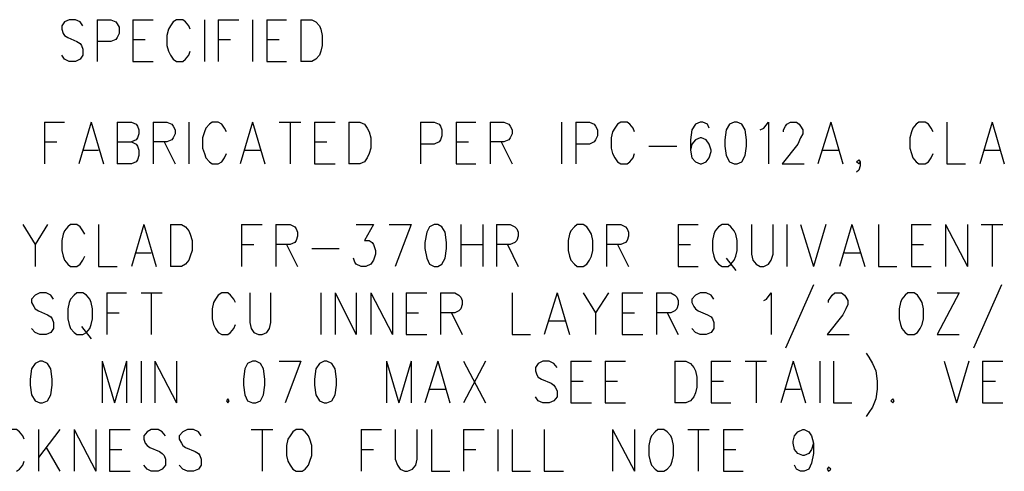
# Model space of a CAD drawing. Extents: x 11.9 to 28.1, y 10.8 to 21.2.
# Tile 42 of 45: x 25.1 to 26.5, y 18.7 to 19.4. Entities that reach past the tile are written whole.
import ezdxf

# ---------------------------------------------------------------- set-up
doc = ezdxf.new("R2010")
doc.units = 0
doc.header["$MEASUREMENT"] = 0
doc.layers.add('LAYNR1', color=2, linetype='Continuous')

msp = doc.modelspace()

# ---------------------------------------------------------------- linework, layer by layer
at = {"layer": 'LAYNR1', "color": 7}
for points in [[(25.171, 19.371), (25.167, 19.377), (25.16, 19.38), (25.151, 19.38), (25.144, 19.377), (25.14, 19.371), (25.14, 19.366)], [(25.192, 19.38), (25.192, 19.319)], [(25.192, 19.38), (25.212, 19.38), (25.219, 19.377), (25.221, 19.374), (25.224, 19.369), (25.224, 19.36), (25.221, 19.354), (25.219, 19.351), (25.212, 19.348), (25.192, 19.348)], [(25.244, 19.38), (25.244, 19.319)], [(25.244, 19.38), (25.274, 19.38)], [(25.328, 19.366), (25.326, 19.371), (25.321, 19.377), (25.317, 19.38), (25.308, 19.38), (25.303, 19.377), (25.299, 19.371), (25.296, 19.366)], [(25.349, 19.38), (25.349, 19.319)], [(25.369, 19.38), (25.369, 19.319)], [(25.369, 19.38), (25.399, 19.38)], [(25.419, 19.38), (25.419, 19.319)], [(25.44, 19.38), (25.44, 19.319)], [(25.44, 19.38), (25.469, 19.38)], [(25.49, 19.38), (25.49, 19.319)], [(25.49, 19.38), (25.506, 19.38), (25.512, 19.377), (25.517, 19.371), (25.519, 19.366)], [(25.14, 19.366), (25.142, 19.36), (25.144, 19.357), (25.149, 19.354), (25.162, 19.348), (25.167, 19.345), (25.169, 19.342)], [(25.296, 19.366), (25.294, 19.357), (25.294, 19.342)], [(25.519, 19.366), (25.521, 19.357), (25.521, 19.342)], [(25.244, 19.351), (25.262, 19.351)], [(25.369, 19.351), (25.387, 19.351)], [(25.44, 19.351), (25.458, 19.351)], [(25.169, 19.342), (25.171, 19.337), (25.171, 19.328), (25.167, 19.322), (25.16, 19.319)], [(25.294, 19.342), (25.296, 19.334), (25.299, 19.328), (25.303, 19.322), (25.308, 19.319)], [(25.317, 19.319), (25.321, 19.322), (25.326, 19.328), (25.328, 19.334)], [(25.521, 19.342), (25.519, 19.334), (25.517, 19.328), (25.512, 19.322), (25.506, 19.319)], [(25.151, 19.319), (25.144, 19.322), (25.14, 19.328)], [(25.16, 19.319), (25.151, 19.319)], [(25.244, 19.319), (25.274, 19.319)], [(25.308, 19.319), (25.317, 19.319)], [(25.44, 19.319), (25.469, 19.319)], [(25.506, 19.319), (25.49, 19.319)], [(25.115, 19.23), (25.115, 19.169)], [(25.115, 19.23), (25.144, 19.23)], [(25.183, 19.23), (25.165, 19.169)], [(25.183, 19.23), (25.201, 19.169)], [(25.221, 19.23), (25.221, 19.169)], [(25.221, 19.23), (25.242, 19.23), (25.249, 19.227), (25.251, 19.224), (25.253, 19.219), (25.253, 19.213), (25.251, 19.207), (25.249, 19.204), (25.242, 19.201)], [(25.274, 19.23), (25.274, 19.169)], [(25.274, 19.23), (25.294, 19.23), (25.301, 19.227), (25.303, 19.224), (25.306, 19.219), (25.306, 19.213), (25.303, 19.207), (25.301, 19.204), (25.294, 19.201), (25.274, 19.201)], [(25.326, 19.23), (25.326, 19.169)], [(25.381, 19.216), (25.378, 19.221), (25.374, 19.227), (25.369, 19.23), (25.36, 19.23), (25.356, 19.227), (25.351, 19.221), (25.349, 19.216)], [(25.419, 19.23), (25.401, 19.169)], [(25.419, 19.23), (25.437, 19.169)], [(25.458, 19.23), (25.49, 19.23)], [(25.474, 19.23), (25.474, 19.169)], [(25.51, 19.23), (25.51, 19.169)], [(25.51, 19.23), (25.54, 19.23)], [(25.56, 19.23), (25.56, 19.169)], [(25.56, 19.23), (25.576, 19.23), (25.583, 19.227), (25.587, 19.221), (25.59, 19.216)], [(25.665, 19.23), (25.665, 19.169)], [(25.665, 19.23), (25.685, 19.23), (25.692, 19.227), (25.694, 19.224), (25.696, 19.219), (25.696, 19.21), (25.694, 19.204), (25.692, 19.201), (25.685, 19.198), (25.665, 19.198)], [(25.717, 19.23), (25.717, 19.169)], [(25.717, 19.23), (25.746, 19.23)], [(25.767, 19.23), (25.767, 19.169)], [(25.767, 19.23), (25.787, 19.23), (25.794, 19.227), (25.796, 19.224), (25.799, 19.219), (25.799, 19.213), (25.796, 19.207), (25.794, 19.204), (25.787, 19.201), (25.767, 19.201)], [(25.871, 19.23), (25.871, 19.169)], [(25.892, 19.23), (25.892, 19.169)], [(25.892, 19.23), (25.912, 19.23), (25.919, 19.227), (25.921, 19.224), (25.924, 19.219), (25.924, 19.21), (25.921, 19.204), (25.919, 19.201), (25.912, 19.198), (25.892, 19.198)], [(25.978, 19.216), (25.976, 19.221), (25.971, 19.227), (25.967, 19.23), (25.958, 19.23), (25.953, 19.227), (25.949, 19.221), (25.946, 19.216)], [(26.087, 19.221), (26.085, 19.227), (26.078, 19.23), (26.074, 19.23), (26.067, 19.227), (26.062, 19.219), (26.06, 19.204), (26.06, 19.189), (26.062, 19.178), (26.067, 19.172), (26.074, 19.169)], [(26.124, 19.23), (26.117, 19.227), (26.112, 19.219), (26.11, 19.204), (26.11, 19.195), (26.112, 19.181), (26.117, 19.172), (26.124, 19.169)], [(26.128, 19.169), (26.135, 19.172), (26.14, 19.181), (26.142, 19.195), (26.142, 19.204), (26.14, 19.219), (26.135, 19.227), (26.128, 19.23), (26.124, 19.23)], [(26.162, 19.219), (26.167, 19.221), (26.174, 19.23), (26.174, 19.169)], [(26.196, 19.216), (26.196, 19.219), (26.199, 19.224), (26.201, 19.227), (26.206, 19.23), (26.215, 19.23), (26.219, 19.227), (26.221, 19.224), (26.224, 19.219), (26.224, 19.213), (26.221, 19.207), (26.217, 19.198), (26.194, 19.169)], [(26.265, 19.23), (26.246, 19.169)], [(26.265, 19.23), (26.283, 19.169)], [(26.415, 19.216), (26.412, 19.221), (26.408, 19.227), (26.403, 19.23), (26.394, 19.23), (26.39, 19.227), (26.385, 19.221), (26.383, 19.216)], [(26.435, 19.23), (26.435, 19.169)], [(26.501, 19.23), (26.483, 19.169)], [(26.501, 19.23), (26.519, 19.169)], [(25.349, 19.216), (25.346, 19.207), (25.346, 19.192)], [(25.59, 19.216), (25.592, 19.207), (25.592, 19.192)], [(25.946, 19.216), (25.944, 19.207), (25.944, 19.192)], [(26.076, 19.169), (26.083, 19.172), (26.087, 19.178), (26.09, 19.187), (26.09, 19.189), (26.087, 19.198), (26.083, 19.204), (26.076, 19.207), (26.074, 19.207), (26.067, 19.204), (26.062, 19.198), (26.06, 19.189)], [(26.383, 19.216), (26.381, 19.207), (26.381, 19.192)], [(25.115, 19.201), (25.133, 19.201)], [(25.171, 19.189), (25.194, 19.189)], [(25.221, 19.201), (25.242, 19.201), (25.249, 19.198), (25.251, 19.195), (25.253, 19.189), (25.253, 19.181), (25.251, 19.175), (25.249, 19.172), (25.242, 19.169)], [(25.29, 19.201), (25.306, 19.169)], [(25.346, 19.192), (25.349, 19.184), (25.351, 19.178), (25.356, 19.172), (25.36, 19.169)], [(25.408, 19.189), (25.431, 19.189)], [(25.51, 19.201), (25.528, 19.201)], [(25.592, 19.192), (25.59, 19.184), (25.587, 19.178), (25.583, 19.172), (25.576, 19.169)], [(25.717, 19.201), (25.735, 19.201)], [(25.783, 19.201), (25.799, 19.169)], [(25.944, 19.192), (25.946, 19.184), (25.949, 19.178), (25.953, 19.172), (25.958, 19.169)], [(25.999, 19.195), (26.04, 19.195)], [(26.253, 19.189), (26.276, 19.189)], [(26.381, 19.192), (26.383, 19.184), (26.385, 19.178), (26.39, 19.172), (26.394, 19.169)], [(26.49, 19.189), (26.512, 19.189)], [(25.369, 19.169), (25.374, 19.172), (25.378, 19.178), (25.381, 19.184)], [(25.967, 19.169), (25.971, 19.172), (25.976, 19.178), (25.978, 19.184)], [(26.306, 19.169), (26.303, 19.172), (26.306, 19.175), (26.308, 19.172), (26.308, 19.166), (26.306, 19.16), (26.303, 19.157)], [(26.403, 19.169), (26.408, 19.172), (26.412, 19.178), (26.415, 19.184)], [(25.242, 19.169), (25.221, 19.169)], [(25.36, 19.169), (25.369, 19.169)], [(25.51, 19.169), (25.54, 19.169)], [(25.576, 19.169), (25.56, 19.169)], [(25.717, 19.169), (25.746, 19.169)], [(25.958, 19.169), (25.967, 19.169)], [(26.074, 19.169), (26.076, 19.169)], [(26.124, 19.169), (26.128, 19.169)], [(26.194, 19.169), (26.226, 19.169)], [(26.308, 19.172), (26.306, 19.169)], [(26.394, 19.169), (26.403, 19.169)], [(26.435, 19.169), (26.462, 19.169)], [(25.083, 19.08), (25.101, 19.051), (25.101, 19.019)], [(25.119, 19.08), (25.101, 19.051)], [(25.174, 19.066), (25.171, 19.071), (25.167, 19.077), (25.162, 19.08), (25.153, 19.08), (25.149, 19.077), (25.144, 19.071), (25.142, 19.066)], [(25.194, 19.08), (25.194, 19.019)], [(25.26, 19.08), (25.242, 19.019)], [(25.26, 19.08), (25.278, 19.019)], [(25.299, 19.08), (25.299, 19.019)], [(25.299, 19.08), (25.315, 19.08), (25.321, 19.077), (25.326, 19.071), (25.328, 19.066)], [(25.403, 19.08), (25.403, 19.019)], [(25.403, 19.08), (25.433, 19.08)], [(25.453, 19.08), (25.453, 19.019)], [(25.453, 19.08), (25.474, 19.08), (25.481, 19.077), (25.483, 19.074), (25.485, 19.069), (25.485, 19.063), (25.483, 19.057), (25.481, 19.054), (25.474, 19.051), (25.453, 19.051)], [(25.571, 19.08), (25.596, 19.08), (25.583, 19.057), (25.59, 19.057), (25.594, 19.054), (25.596, 19.051), (25.599, 19.042)], [(25.619, 19.08), (25.651, 19.08)], [(25.651, 19.08), (25.628, 19.019)], [(25.685, 19.08), (25.678, 19.077), (25.674, 19.069), (25.671, 19.054), (25.671, 19.045), (25.674, 19.031), (25.678, 19.022), (25.685, 19.019)], [(25.69, 19.019), (25.696, 19.022), (25.701, 19.031), (25.703, 19.045), (25.703, 19.054), (25.701, 19.069), (25.696, 19.077), (25.69, 19.08), (25.685, 19.08)], [(25.724, 19.08), (25.724, 19.019)], [(25.756, 19.08), (25.756, 19.019)], [(25.776, 19.08), (25.776, 19.019)], [(25.776, 19.08), (25.796, 19.08), (25.803, 19.077), (25.806, 19.074), (25.808, 19.069), (25.808, 19.063), (25.806, 19.057), (25.803, 19.054), (25.796, 19.051), (25.776, 19.051)], [(25.894, 19.08), (25.89, 19.077), (25.885, 19.071), (25.883, 19.066)], [(25.915, 19.066), (25.912, 19.071), (25.908, 19.077), (25.903, 19.08), (25.894, 19.08)], [(25.937, 19.08), (25.937, 19.019)], [(25.937, 19.08), (25.958, 19.08), (25.965, 19.077), (25.967, 19.074), (25.969, 19.069), (25.969, 19.063), (25.967, 19.057), (25.965, 19.054), (25.958, 19.051), (25.937, 19.051)], [(26.042, 19.08), (26.042, 19.019)], [(26.042, 19.08), (26.071, 19.08)], [(26.106, 19.08), (26.101, 19.077), (26.096, 19.071), (26.094, 19.066)], [(26.126, 19.066), (26.124, 19.071), (26.119, 19.077), (26.115, 19.08), (26.106, 19.08)], [(26.149, 19.08), (26.149, 19.037), (26.151, 19.028), (26.156, 19.022), (26.162, 19.019)], [(26.167, 19.019), (26.174, 19.022), (26.178, 19.028), (26.181, 19.037), (26.181, 19.08)], [(26.201, 19.08), (26.201, 19.019)], [(26.221, 19.08), (26.24, 19.019)], [(26.258, 19.08), (26.24, 19.019)], [(26.296, 19.08), (26.278, 19.019)], [(26.296, 19.08), (26.315, 19.019)], [(26.335, 19.08), (26.335, 19.019)], [(26.383, 19.08), (26.383, 19.019)], [(26.383, 19.08), (26.412, 19.08)], [(26.433, 19.08), (26.433, 19.019)], [(26.433, 19.08), (26.465, 19.019)], [(26.465, 19.08), (26.465, 19.019)], [(26.485, 19.08), (26.517, 19.08)], [(26.501, 19.08), (26.501, 19.019)], [(25.142, 19.066), (25.14, 19.057), (25.14, 19.042)], [(25.328, 19.066), (25.331, 19.057), (25.331, 19.042)], [(25.883, 19.066), (25.881, 19.057), (25.881, 19.042)], [(25.917, 19.042), (25.917, 19.057), (25.915, 19.066)], [(26.094, 19.066), (26.092, 19.057), (26.092, 19.042)], [(26.128, 19.042), (26.128, 19.057), (26.126, 19.066)], [(25.403, 19.051), (25.421, 19.051)], [(25.469, 19.051), (25.485, 19.019)], [(25.506, 19.045), (25.546, 19.045)], [(25.724, 19.051), (25.756, 19.051)], [(25.792, 19.051), (25.808, 19.019)], [(25.953, 19.051), (25.969, 19.019)], [(26.042, 19.051), (26.06, 19.051)], [(26.383, 19.051), (26.401, 19.051)], [(25.14, 19.042), (25.142, 19.034), (25.144, 19.028), (25.149, 19.022), (25.153, 19.019)], [(25.162, 19.019), (25.167, 19.022), (25.171, 19.028), (25.174, 19.034)], [(25.249, 19.039), (25.271, 19.039)], [(25.331, 19.042), (25.328, 19.034), (25.326, 19.028), (25.321, 19.022), (25.315, 19.019)], [(25.578, 19.019), (25.571, 19.022), (25.569, 19.025), (25.567, 19.031)], [(25.599, 19.042), (25.599, 19.037), (25.596, 19.028), (25.592, 19.022), (25.585, 19.019)], [(25.881, 19.042), (25.883, 19.034), (25.885, 19.028), (25.89, 19.022), (25.894, 19.019)], [(25.903, 19.019), (25.908, 19.022), (25.912, 19.028), (25.915, 19.034), (25.917, 19.042)], [(26.092, 19.042), (26.094, 19.034), (26.096, 19.028), (26.101, 19.022), (26.106, 19.019)], [(26.112, 19.031), (26.126, 19.013)], [(26.115, 19.019), (26.119, 19.022), (26.124, 19.028), (26.126, 19.034), (26.128, 19.042)], [(26.285, 19.039), (26.308, 19.039)], [(25.153, 19.019), (25.162, 19.019)], [(25.194, 19.019), (25.221, 19.019)], [(25.315, 19.019), (25.299, 19.019)], [(25.585, 19.019), (25.578, 19.019)], [(25.685, 19.019), (25.69, 19.019)], [(25.894, 19.019), (25.903, 19.019)], [(26.042, 19.019), (26.071, 19.019)], [(26.106, 19.019), (26.115, 19.019)], [(26.162, 19.019), (26.167, 19.019)], [(26.335, 19.019), (26.362, 19.019)], [(26.383, 19.019), (26.412, 19.019)], [(26.24, 18.992), (26.199, 18.899)], [(26.515, 18.992), (26.474, 18.899)], [(25.128, 18.971), (25.124, 18.977), (25.117, 18.98), (25.108, 18.98), (25.101, 18.977), (25.096, 18.971), (25.096, 18.966)], [(25.162, 18.98), (25.158, 18.977), (25.153, 18.971), (25.151, 18.966)], [(25.183, 18.966), (25.181, 18.971), (25.176, 18.977), (25.171, 18.98), (25.162, 18.98)], [(25.206, 18.98), (25.206, 18.919)], [(25.206, 18.98), (25.235, 18.98)], [(25.256, 18.98), (25.287, 18.98)], [(25.271, 18.98), (25.271, 18.919)], [(25.394, 18.966), (25.392, 18.971), (25.387, 18.977), (25.383, 18.98), (25.374, 18.98), (25.369, 18.977), (25.365, 18.971), (25.362, 18.966)], [(25.415, 18.98), (25.415, 18.937), (25.417, 18.928), (25.421, 18.922), (25.428, 18.919)], [(25.433, 18.919), (25.44, 18.922), (25.444, 18.928), (25.446, 18.937), (25.446, 18.98)], [(25.519, 18.98), (25.519, 18.919)], [(25.54, 18.98), (25.54, 18.919)], [(25.54, 18.98), (25.571, 18.919)], [(25.571, 18.98), (25.571, 18.919)], [(25.592, 18.98), (25.592, 18.919)], [(25.592, 18.98), (25.624, 18.919)], [(25.624, 18.98), (25.624, 18.919)], [(25.644, 18.98), (25.644, 18.919)], [(25.644, 18.98), (25.674, 18.98)], [(25.694, 18.98), (25.694, 18.919)], [(25.694, 18.98), (25.715, 18.98), (25.721, 18.977), (25.724, 18.974), (25.726, 18.969), (25.726, 18.963), (25.724, 18.957), (25.721, 18.954), (25.715, 18.951), (25.694, 18.951)], [(25.799, 18.98), (25.799, 18.919)], [(25.865, 18.98), (25.846, 18.919)], [(25.865, 18.98), (25.883, 18.919)], [(25.903, 18.98), (25.921, 18.951), (25.921, 18.919)], [(25.94, 18.98), (25.921, 18.951)], [(25.96, 18.98), (25.96, 18.919)], [(25.96, 18.98), (25.99, 18.98)], [(26.01, 18.98), (26.01, 18.919)], [(26.01, 18.98), (26.031, 18.98), (26.037, 18.977), (26.04, 18.974), (26.042, 18.969), (26.042, 18.963), (26.04, 18.957), (26.037, 18.954), (26.031, 18.951), (26.01, 18.951)], [(26.094, 18.971), (26.09, 18.977), (26.083, 18.98), (26.074, 18.98), (26.067, 18.977), (26.062, 18.971), (26.062, 18.966)], [(26.167, 18.969), (26.171, 18.971), (26.178, 18.98), (26.178, 18.919)], [(26.262, 18.966), (26.262, 18.969), (26.265, 18.974), (26.267, 18.977), (26.271, 18.98), (26.281, 18.98), (26.285, 18.977), (26.287, 18.974), (26.29, 18.969), (26.29, 18.963), (26.287, 18.957), (26.283, 18.948), (26.26, 18.919)], [(26.378, 18.98), (26.374, 18.977), (26.369, 18.971), (26.367, 18.966)], [(26.399, 18.966), (26.396, 18.971), (26.392, 18.977), (26.387, 18.98), (26.378, 18.98)], [(26.453, 18.98), (26.421, 18.919)], [(26.421, 18.98), (26.453, 18.98)], [(25.096, 18.966), (25.099, 18.96), (25.101, 18.957), (25.106, 18.954), (25.119, 18.948), (25.124, 18.945), (25.126, 18.942)], [(25.151, 18.966), (25.149, 18.957), (25.149, 18.942)], [(25.185, 18.942), (25.185, 18.957), (25.183, 18.966)], [(25.362, 18.966), (25.36, 18.957), (25.36, 18.942)], [(26.062, 18.966), (26.065, 18.96), (26.067, 18.957), (26.071, 18.954), (26.085, 18.948), (26.09, 18.945), (26.092, 18.942)], [(26.367, 18.966), (26.365, 18.957), (26.365, 18.942)], [(26.401, 18.942), (26.401, 18.957), (26.399, 18.966)], [(25.206, 18.951), (25.224, 18.951)], [(25.644, 18.951), (25.662, 18.951)], [(25.71, 18.951), (25.726, 18.919)], [(25.96, 18.951), (25.978, 18.951)], [(26.026, 18.951), (26.042, 18.919)], [(25.126, 18.942), (25.128, 18.937), (25.128, 18.928), (25.124, 18.922), (25.117, 18.919)], [(25.149, 18.942), (25.151, 18.934), (25.153, 18.928), (25.158, 18.922), (25.162, 18.919)], [(25.169, 18.931), (25.183, 18.913)], [(25.171, 18.919), (25.176, 18.922), (25.181, 18.928), (25.183, 18.934), (25.185, 18.942)], [(25.36, 18.942), (25.362, 18.934), (25.365, 18.928), (25.369, 18.922), (25.374, 18.919)], [(25.383, 18.919), (25.387, 18.922), (25.392, 18.928), (25.394, 18.934)], [(25.853, 18.939), (25.876, 18.939)], [(26.092, 18.942), (26.094, 18.937), (26.094, 18.928), (26.09, 18.922), (26.083, 18.919)], [(26.365, 18.942), (26.367, 18.934), (26.369, 18.928), (26.374, 18.922), (26.378, 18.919)], [(26.387, 18.919), (26.392, 18.922), (26.396, 18.928), (26.399, 18.934), (26.401, 18.942)], [(25.108, 18.919), (25.101, 18.922), (25.096, 18.928)], [(25.117, 18.919), (25.108, 18.919)], [(25.162, 18.919), (25.171, 18.919)], [(25.374, 18.919), (25.383, 18.919)], [(25.428, 18.919), (25.433, 18.919)], [(25.644, 18.919), (25.674, 18.919)], [(25.799, 18.919), (25.826, 18.919)], [(25.96, 18.919), (25.99, 18.919)], [(26.074, 18.919), (26.067, 18.922), (26.062, 18.928)], [(26.083, 18.919), (26.074, 18.919)], [(26.26, 18.919), (26.292, 18.919)], [(26.378, 18.919), (26.387, 18.919)], [(26.421, 18.919), (26.453, 18.919)], [(26.317, 18.892), (26.321, 18.886), (26.326, 18.877), (26.331, 18.866)], [(25.108, 18.88), (25.101, 18.877), (25.096, 18.869), (25.094, 18.854), (25.094, 18.845), (25.096, 18.831), (25.101, 18.822), (25.108, 18.819)], [(25.112, 18.819), (25.119, 18.822), (25.124, 18.831), (25.126, 18.845), (25.126, 18.854), (25.124, 18.869), (25.119, 18.877), (25.112, 18.88), (25.108, 18.88)], [(25.199, 18.88), (25.199, 18.819)], [(25.199, 18.88), (25.217, 18.819)], [(25.235, 18.88), (25.217, 18.819)], [(25.235, 18.88), (25.235, 18.819)], [(25.256, 18.88), (25.256, 18.819)], [(25.276, 18.88), (25.276, 18.819)], [(25.276, 18.88), (25.308, 18.819)], [(25.308, 18.88), (25.308, 18.819)], [(25.419, 18.88), (25.412, 18.877), (25.408, 18.869), (25.406, 18.854), (25.406, 18.845), (25.408, 18.831), (25.412, 18.822), (25.419, 18.819)], [(25.424, 18.819), (25.431, 18.822), (25.435, 18.831), (25.437, 18.845), (25.437, 18.854), (25.435, 18.869), (25.431, 18.877), (25.424, 18.88), (25.419, 18.88)], [(25.458, 18.88), (25.49, 18.88)], [(25.49, 18.88), (25.467, 18.819)], [(25.524, 18.88), (25.517, 18.877), (25.512, 18.869), (25.51, 18.854), (25.51, 18.845), (25.512, 18.831), (25.517, 18.822), (25.524, 18.819)], [(25.528, 18.819), (25.535, 18.822), (25.54, 18.831), (25.542, 18.845), (25.542, 18.854), (25.54, 18.869), (25.535, 18.877), (25.528, 18.88), (25.524, 18.88)], [(25.615, 18.88), (25.615, 18.819)], [(25.615, 18.88), (25.633, 18.819)], [(25.651, 18.88), (25.633, 18.819)], [(25.651, 18.88), (25.651, 18.819)], [(25.69, 18.88), (25.671, 18.819)], [(25.69, 18.88), (25.708, 18.819)], [(25.728, 18.88), (25.76, 18.819)], [(25.76, 18.88), (25.728, 18.819)], [(25.865, 18.871), (25.86, 18.877), (25.853, 18.88), (25.844, 18.88), (25.837, 18.877), (25.833, 18.871), (25.833, 18.866)], [(25.885, 18.88), (25.885, 18.819)], [(25.885, 18.88), (25.915, 18.88)], [(25.935, 18.88), (25.935, 18.819)], [(25.935, 18.88), (25.965, 18.88)], [(26.037, 18.88), (26.037, 18.819)], [(26.037, 18.88), (26.053, 18.88), (26.06, 18.877), (26.065, 18.871), (26.067, 18.866)], [(26.09, 18.88), (26.09, 18.819)], [(26.09, 18.88), (26.119, 18.88)], [(26.14, 18.88), (26.171, 18.88)], [(26.156, 18.88), (26.156, 18.819)], [(26.21, 18.88), (26.192, 18.819)], [(26.21, 18.88), (26.228, 18.819)], [(26.249, 18.88), (26.249, 18.819)], [(26.269, 18.88), (26.269, 18.819)], [(26.431, 18.88), (26.449, 18.819)], [(26.467, 18.88), (26.449, 18.819)], [(26.487, 18.88), (26.487, 18.819)], [(26.487, 18.88), (26.517, 18.88)], [(25.833, 18.866), (25.835, 18.86), (25.837, 18.857), (25.842, 18.854), (25.856, 18.848), (25.86, 18.845), (25.862, 18.842)], [(26.067, 18.866), (26.069, 18.857), (26.069, 18.842)], [(26.331, 18.866), (26.333, 18.851), (26.333, 18.839), (26.331, 18.825), (26.326, 18.813), (26.321, 18.805), (26.317, 18.799)], [(25.862, 18.842), (25.865, 18.837), (25.865, 18.828), (25.86, 18.822), (25.853, 18.819)], [(25.885, 18.851), (25.903, 18.851)], [(25.935, 18.851), (25.953, 18.851)], [(26.069, 18.842), (26.067, 18.834), (26.065, 18.828), (26.06, 18.822), (26.053, 18.819)], [(26.09, 18.851), (26.108, 18.851)], [(26.487, 18.851), (26.506, 18.851)], [(25.678, 18.839), (25.701, 18.839)], [(25.844, 18.819), (25.837, 18.822), (25.833, 18.828)], [(26.199, 18.839), (26.221, 18.839)], [(25.108, 18.819), (25.112, 18.819)], [(25.383, 18.825), (25.381, 18.822), (25.383, 18.819)], [(25.383, 18.819), (25.385, 18.822), (25.383, 18.825)], [(25.419, 18.819), (25.424, 18.819)], [(25.524, 18.819), (25.528, 18.819)], [(25.853, 18.819), (25.844, 18.819)], [(25.885, 18.819), (25.915, 18.819)], [(25.935, 18.819), (25.965, 18.819)], [(26.053, 18.819), (26.037, 18.819)], [(26.09, 18.819), (26.119, 18.819)], [(26.269, 18.819), (26.296, 18.819)], [(26.356, 18.825), (26.353, 18.822), (26.356, 18.819)], [(26.356, 18.819), (26.358, 18.822), (26.356, 18.825)], [(26.487, 18.819), (26.517, 18.819)], [(25.085, 18.766), (25.083, 18.771), (25.078, 18.777), (25.074, 18.78), (25.065, 18.78), (25.06, 18.777), (25.056, 18.771), (25.053, 18.766)], [(25.106, 18.78), (25.106, 18.719)], [(25.137, 18.78), (25.106, 18.739)], [(25.158, 18.78), (25.158, 18.719)], [(25.158, 18.78), (25.19, 18.719)], [(25.19, 18.78), (25.19, 18.719)], [(25.21, 18.78), (25.21, 18.719)], [(25.21, 18.78), (25.24, 18.78)], [(25.292, 18.771), (25.287, 18.777), (25.281, 18.78), (25.271, 18.78), (25.265, 18.777), (25.26, 18.771), (25.26, 18.766)], [(25.344, 18.771), (25.34, 18.777), (25.333, 18.78), (25.324, 18.78), (25.317, 18.777), (25.312, 18.771), (25.312, 18.766)], [(25.417, 18.78), (25.449, 18.78)], [(25.433, 18.78), (25.433, 18.719)], [(25.483, 18.78), (25.478, 18.777), (25.474, 18.771), (25.471, 18.766)], [(25.503, 18.766), (25.501, 18.771), (25.496, 18.777), (25.492, 18.78), (25.483, 18.78)], [(25.578, 18.78), (25.578, 18.719)], [(25.578, 18.78), (25.608, 18.78)], [(25.628, 18.78), (25.628, 18.737), (25.631, 18.728), (25.635, 18.722), (25.642, 18.719)], [(25.646, 18.719), (25.653, 18.722), (25.658, 18.728), (25.66, 18.737), (25.66, 18.78)], [(25.681, 18.78), (25.681, 18.719)], [(25.728, 18.78), (25.728, 18.719)], [(25.728, 18.78), (25.758, 18.78)], [(25.778, 18.78), (25.778, 18.719)], [(25.799, 18.78), (25.799, 18.719)], [(25.846, 18.78), (25.846, 18.719)], [(25.946, 18.78), (25.946, 18.719)], [(25.946, 18.78), (25.978, 18.719)], [(25.978, 18.78), (25.978, 18.719)], [(26.012, 18.78), (26.008, 18.777), (26.003, 18.771), (26.001, 18.766)], [(26.033, 18.766), (26.031, 18.771), (26.026, 18.777), (26.021, 18.78), (26.012, 18.78)], [(26.056, 18.78), (26.087, 18.78)], [(26.071, 18.78), (26.071, 18.719)], [(26.108, 18.78), (26.108, 18.719)], [(26.108, 18.78), (26.137, 18.78)], [(26.224, 18.742), (26.217, 18.745), (26.212, 18.751), (26.21, 18.76), (26.21, 18.763), (26.212, 18.771), (26.217, 18.777), (26.224, 18.78), (26.226, 18.78), (26.233, 18.777), (26.237, 18.771), (26.24, 18.76), (26.24, 18.745), (26.237, 18.731), (26.233, 18.722), (26.226, 18.719)], [(25.26, 18.766), (25.262, 18.76), (25.265, 18.757), (25.269, 18.754), (25.283, 18.748), (25.287, 18.745), (25.29, 18.742)], [(25.312, 18.766), (25.315, 18.76), (25.317, 18.757), (25.321, 18.754), (25.335, 18.748), (25.34, 18.745), (25.342, 18.742)], [(25.471, 18.766), (25.469, 18.757), (25.469, 18.742)], [(25.506, 18.742), (25.506, 18.757), (25.503, 18.766)], [(26.001, 18.766), (25.999, 18.757), (25.999, 18.742)], [(26.035, 18.742), (26.035, 18.757), (26.033, 18.766)], [(26.24, 18.76), (26.237, 18.751), (26.233, 18.745), (26.226, 18.742)], [(25.117, 18.754), (25.137, 18.719)], [(25.21, 18.751), (25.228, 18.751)], [(25.29, 18.742), (25.292, 18.737), (25.292, 18.728), (25.287, 18.722), (25.281, 18.719)], [(25.342, 18.742), (25.344, 18.737), (25.344, 18.728), (25.34, 18.722), (25.333, 18.719)], [(25.469, 18.742), (25.471, 18.734), (25.474, 18.728), (25.478, 18.722), (25.483, 18.719)], [(25.492, 18.719), (25.496, 18.722), (25.501, 18.728), (25.503, 18.734), (25.506, 18.742)], [(25.578, 18.751), (25.596, 18.751)], [(25.728, 18.751), (25.746, 18.751)], [(25.999, 18.742), (26.001, 18.734), (26.003, 18.728), (26.008, 18.722), (26.012, 18.719)], [(26.021, 18.719), (26.026, 18.722), (26.031, 18.728), (26.033, 18.734), (26.035, 18.742)], [(26.108, 18.751), (26.126, 18.751)], [(26.226, 18.742), (26.224, 18.742)], [(25.074, 18.719), (25.078, 18.722), (25.083, 18.728), (25.085, 18.734)], [(25.271, 18.719), (25.265, 18.722), (25.26, 18.728)], [(25.324, 18.719), (25.317, 18.722), (25.312, 18.728)], [(26.221, 18.719), (26.215, 18.722), (26.212, 18.728)], [(25.21, 18.719), (25.24, 18.719)], [(25.281, 18.719), (25.271, 18.719)], [(25.333, 18.719), (25.324, 18.719)], [(25.483, 18.719), (25.492, 18.719)], [(25.642, 18.719), (25.646, 18.719)], [(25.681, 18.719), (25.708, 18.719)], [(25.799, 18.719), (25.826, 18.719)], [(25.846, 18.719), (25.874, 18.719)], [(26.012, 18.719), (26.021, 18.719)], [(26.108, 18.719), (26.137, 18.719)], [(26.226, 18.719), (26.221, 18.719)], [(26.262, 18.725), (26.26, 18.722), (26.262, 18.719)], [(26.262, 18.719), (26.265, 18.722), (26.262, 18.725)]]:
    msp.add_lwpolyline(points, dxfattribs=at)

doc.saveas('drawing.dxf')
